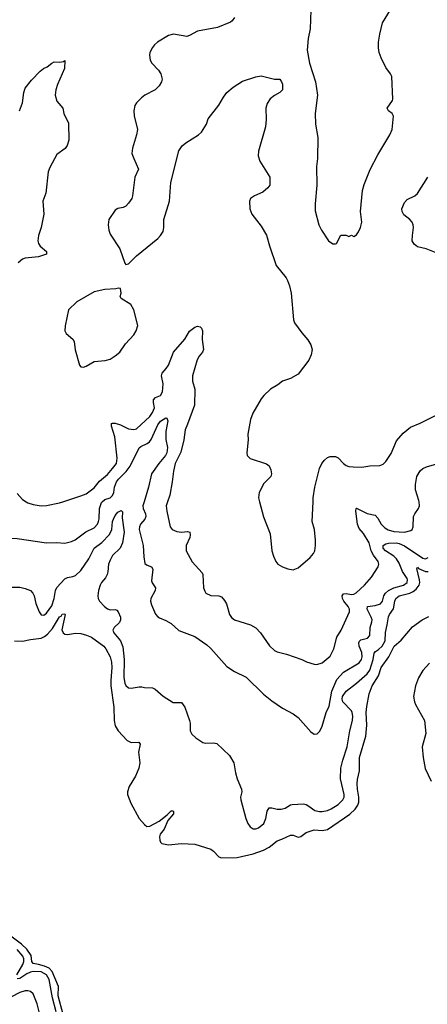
# Model space of a CAD drawing. Header units: inches. Extents: x 1934316 to 2140091, y 524953 to 667329.
# Tile 145 of 256: x 1994469 to 1997543, y 596207 to 603639. Entities that reach past the tile are written whole.
import ezdxf

# ---------------------------------------------------------------- set-up
doc = ezdxf.new("R2010")
doc.units = ezdxf.units.IN
doc.header["$MEASUREMENT"] = 0
doc.layers.add('B9599', color=7, linetype='Continuous')
doc.layers.add('B9690', color=7, linetype='Continuous')

msp = doc.modelspace()

# ---------------------------------------------------------------- linework, layer by layer
at = {"layer": 'B9599', "color": 5}
for points, elevation in [([(1994198.7, 600000), (1994195.3, 599990), (1994193.7, 599970), (1994232.9, 599830), (1994257, 599777), (1994290, 599743.7), (1994330, 599731.7), (1994370, 599725.3), (1994450, 599722.6), (1994670, 599690.6), (1994746.2, 599693.8), (1994810, 599687.7), (1994859.7, 599700.3), (1994886.6, 599713.4), (1994966.4, 599773.6), (1995030, 599803.1), (1995055.1, 599830), (1995064, 599850), (1995068.7, 599871.3), (1995071.1, 599950), (1995085.8, 599994.2), (1995091.7, 600000)], 260), ([(1994518.4, 600000), (1994530, 599992.7), (1994570, 599978.5), (1994630, 599969.2), (1994670, 599971.2), (1994770, 599992.4), (1994793.5, 600000)], 280), ([(1995406.4, 600000), (1995397.3, 599970), (1995399.8, 599950), (1995417.7, 599910), (1995419.8, 599890), (1995413.2, 599870), (1995380.2, 599830), (1995371.2, 599810), (1995368.7, 599790), (1995398.9, 599670), (1995403.9, 599583.9), (1995413.8, 599533.8), (1995430, 599520.3), (1995462.8, 599510), (1995472.4, 599492.4), (1995463.2, 599403.2), (1995467.1, 599387.1), (1995491.8, 599350), (1995490.2, 599330), (1995457.4, 599270), (1995454.9, 599250), (1995462.2, 599222.2), (1995492.7, 599152.7), (1995510.4, 599130.4), (1995522.8, 599122.8), (1995570, 599103.8), (1995610, 599081.6), (1995668.9, 599028.9), (1995790, 598982.4), (1995880.2, 598920.2), (1995911.3, 598891.3), (1996030, 598756.3), (1996090, 598718), (1996176.2, 598676.2), (1996308, 598548), (1996370, 598497.1), (1996450, 598442), (1996530, 598398.8), (1996570, 598370.7), (1996663.4, 598263.4), (1996690, 598246.8), (1996711.7, 598248.3), (1996731.3, 598268.7), (1996750, 598306), (1996779.2, 598410), (1996803, 598457), (1996822, 598570), (1996861.7, 598658.3), (1996910, 598712.9), (1997030, 598784.9), (1997046.2, 598810), (1997051.3, 598830), (1997050, 598861.2), (1997029.8, 598910), (1997025.7, 598934.3), (1997031.3, 598948.7), (1997042.7, 598957.3), (1997092.3, 598970), (1997109.6, 598990), (1997110.8, 599050), (1997125.6, 599094.4), (1997126.6, 599110), (1997119, 599130), (1997088.2, 599190), (1997091, 599209), (1997150, 599216.6), (1997190.3, 599229.7), (1997205.6, 599250), (1997213.9, 599290), (1997227.4, 599310), (1997249.6, 599330.4), (1997290, 599351.4), (1997364, 599370), (1997392.2, 599390), (1997394.1, 599410), (1997390, 599419.7), (1997354.7, 599474.7), (1997330, 599536), (1997310.9, 599570), (1997290, 599590.4), (1997226.8, 599630), (1997208.9, 599650), (1997209.4, 599670), (1997230, 599682.6), (1997250, 599687.6), (1997310, 599689.7), (1997330, 599685.5), (1997370, 599668.3), (1997510, 599575.6), (1997530, 599569.5), (1997550, 599580.2)], 260), ([(1995584.2, 600000), (1995574.4, 599970), (1995577.6, 599930), (1995604.2, 599810), (1995619.3, 599790), (1995654.9, 599774.9), (1995690, 599770.2), (1995734.9, 599774.9), (1995752.2, 599770), (1995755.2, 599750), (1995751.2, 599730), (1995724, 599670), (1995724.9, 599630), (1995770, 599547.7), (1995844.6, 599464.6), (1995850.3, 599450), (1995854.9, 599350), (1995864.4, 599324.4), (1995873.4, 599310), (1995910, 599292), (1995970, 599290.4), (1995990, 599281.6), (1996014, 599254), (1996027.4, 599230), (1996050.4, 599150), (1996065.4, 599125.4), (1996090, 599108.5), (1996210, 599070.4), (1996249.1, 599049.1), (1996283.8, 599010), (1996351.7, 598911.7), (1996390, 598877.4), (1996410, 598867.4), (1996481, 598850), (1996596, 598810), (1996631.9, 598791.9), (1996690, 598774.9), (1996710, 598773), (1996750, 598785.5), (1996810, 598834), (1996838.3, 598890), (1996861, 598979), (1996892.1, 599030), (1996957, 599170), (1996956.8, 599190), (1996946, 599210), (1996912.9, 599250), (1996902.5, 599270), (1996901.7, 599290), (1996910, 599305.5), (1996930, 599307.4), (1996970, 599300.6), (1996990, 599303.8), (1997007.1, 599312.9), (1997068.6, 599370), (1997122.6, 599430), (1997173.5, 599510), (1997176.4, 599530), (1997172.3, 599550), (1997136.4, 599596.4), (1997119.6, 599630), (1997103.2, 599690), (1997060.9, 599760.9), (1997030, 599799.2), (1997016, 599830), (1997003.9, 599930), (1997007, 599950), (1997010, 599953), (1997090, 599912.5), (1997150, 599898), (1997170, 599877), (1997194.9, 599830), (1997222.7, 599802.7), (1997247.5, 599787.5), (1997290, 599776.6), (1997369.8, 599770.2), (1997417.7, 599782.3), (1997428.6, 599791.4), (1997436.9, 599810), (1997439.7, 599890), (1997448.3, 599910), (1997477.4, 599950), (1997483.1, 599970), (1997480.3, 600000)], 280), ([(1996277.9, 600000), (1996306.4, 599886.4), (1996358.3, 599758.3), (1996370.4, 599630), (1996381.7, 599590), (1996400.3, 599550), (1996414.9, 599530), (1996450, 599508.7), (1996490, 599493.1), (1996530, 599487.4), (1996570, 599501.1), (1996660, 599580), (1996684.7, 599610), (1996693.5, 599630), (1996699.8, 599670), (1996699.8, 599710), (1996690.9, 599790), (1996673.5, 599850), (1996681.1, 600000)], 320), ([(1994370, 599355.5), (1994470, 599354.4), (1994510, 599346), (1994550, 599330.5), (1994568, 599310), (1994578, 599290), (1994590, 599232), (1994614.8, 599170), (1994630, 599147.3), (1994650, 599144.9), (1994670, 599159.1), (1994710, 599215.5), (1994728.5, 599270), (1994737.7, 599330), (1994748.1, 599351.9), (1994810, 599417.4), (1994830, 599429.1), (1994870, 599436.1), (1994890, 599444.7), (1994930, 599482.1), (1994990.4, 599570), (1995029.9, 599650.1), (1995087.9, 599692.1), (1995146.5, 599753.5), (1995162.5, 599790), (1995168.8, 599850), (1995176.4, 599870), (1995190, 599895.8), (1995210, 599920.4), (1995235.1, 599935.1), (1995244, 599924), (1995241.8, 599878.2), (1995255.7, 599770), (1995244.5, 599690), (1995227.3, 599650), (1995170, 599593.6), (1995150, 599559.2), (1995139.6, 599530), (1995134.4, 599470), (1995128.1, 599450), (1995115.1, 599424.9), (1995085.2, 599390), (1995074.7, 599370), (1995062.3, 599330), (1995059, 599290), (1995061.7, 599270), (1995071.7, 599250), (1995108.4, 599208.4), (1995130, 599192.6), (1995150, 599185.5), (1995190, 599186), (1995200.9, 599180.9), (1995212.4, 599170), (1995228.4, 599130), (1995230.3, 599110), (1995221.7, 599090), (1995181.3, 599050), (1995170.3, 599030), (1995178.5, 599010), (1995229.2, 598949.2), (1995246, 598906), (1995257.5, 598810), (1995254.3, 598674.3), (1995261.3, 598630), (1995270, 598612.7), (1995290, 598594.9), (1995310, 598593), (1995370, 598604), (1995390, 598604), (1995410, 598597.3), (1995470, 598595.5), (1995490, 598584.9), (1995550, 598533.4), (1995625.8, 598485.8), (1995690, 598486), (1995715.5, 598450), (1995750.4, 598350), (1995755.5, 598330), (1995753.4, 598270), (1995766.6, 598246.6), (1995798.4, 598218.4), (1995850, 598184), (1995870, 598177.3), (1995930, 598180.7), (1995955.9, 598175.9), (1996050, 598084.7), (1996084, 598030), (1996095.2, 597955.2), (1996108.1, 597908.1), (1996140.7, 597830), (1996144, 597810), (1996134.9, 597770), (1996135.8, 597750), (1996174.9, 597610), (1996190, 597570.8), (1996206.3, 597546.3), (1996230, 597530.4), (1996250, 597530.4), (1996270, 597538.7), (1996308.8, 597571.2), (1996325.1, 597610), (1996335.6, 597664.4), (1996350, 597690.4), (1996370, 597690.3), (1996410, 597679.7), (1996439.6, 597680.4), (1996470, 597688), (1996510, 597711.7), (1996524.4, 597715.6), (1996610, 597720.2), (1996630, 597715.2), (1996650, 597703.6), (1996695.8, 597670), (1996730, 597661.3), (1996750, 597661.6), (1996790, 597669.5), (1996817.8, 597682.2), (1996870, 597715), (1996906.2, 597750), (1996915.4, 597770), (1996916.1, 597790), (1996889.2, 597910), (1996891.9, 597990), (1996905.2, 598050), (1996938.9, 598150), (1996958.5, 598270), (1996979.6, 598350), (1996982.4, 598382.4), (1996976.8, 598410), (1996970, 598421), (1996906.7, 598490), (1996901.9, 598510), (1996904.1, 598530), (1996932, 598570), (1997010, 598631), (1997090, 598701.8), (1997110, 598728.8), (1997134.9, 598810), (1997143.2, 598856.8), (1997152, 598870), (1997175.5, 598884.5), (1997203.4, 598910), (1997225.1, 598950), (1997226.5, 599013.5), (1997241.2, 599070), (1997249.4, 599130.6), (1997257.8, 599150), (1997288.2, 599191.8), (1997297.8, 599250), (1997306.7, 599270), (1997329.9, 599290.1), (1997410, 599311.4), (1997436.9, 599323.1), (1997459.2, 599340.8), (1997480.3, 599370), (1997485.7, 599390), (1997483.9, 599410), (1997463.3, 599496.7), (1997470, 599506), (1997477.4, 599497.4), (1997530, 599473.3), (1997550, 599474.2)], 240), ([(1994429.8, 598950.2), (1994490, 598947.2), (1994550, 598961.7), (1994630, 598970.8), (1994656.7, 598983.3), (1994678.6, 599001.4), (1994715.4, 599044.6), (1994770, 599131.4), (1994782.3, 599137.7), (1994790, 599151.6), (1994810, 599154.8), (1994812.7, 599150), (1994787.5, 599032.5), (1994796.5, 599010), (1994810, 599000.2), (1994830, 598998.9), (1994890, 599008.6), (1994930, 599005.6), (1994973.7, 598993.7), (1995010, 598977.7), (1995103.6, 598910), (1995119.1, 598890), (1995150, 598830.5), (1995160.2, 598790), (1995163.3, 598750), (1995155.4, 598650), (1995156.6, 598610), (1995178.4, 598450), (1995181.6, 598350), (1995189.3, 598309.3), (1995210.7, 598270.7), (1995278.9, 598198.9), (1995310, 598183.9), (1995366.3, 598186.3), (1995378.2, 598170), (1995364.7, 598110), (1995374.6, 598030), (1995366.5, 597990), (1995343.1, 597930), (1995294.5, 597850), (1995281.8, 597810), (1995282.9, 597790), (1995305.9, 597725.9), (1995369.4, 597609.4), (1995410, 597563.3), (1995427.2, 597550), (1995450, 597551.4), (1995520.7, 597590), (1995582.1, 597637.9), (1995610, 597666.5), (1995626.2, 597666.2), (1995630, 597662.8), (1995630, 597645.4), (1995586.6, 597593.4), (1995558.5, 597530), (1995528.8, 597490), (1995523.1, 597470), (1995525.1, 597445.1), (1995530, 597430.6), (1995540.6, 597420.6), (1995590.3, 597410.3), (1995690, 597421.3), (1995790, 597416.2), (1995910, 597377.7), (1995930, 597363.1), (1995970, 597320.4), (1995990, 597311.8), (1996110, 597315.1), (1996230, 597343.2), (1996308.6, 597371.4), (1996350, 597394.2), (1996410, 597440.7), (1996446.9, 597453.1), (1996510, 597484.4), (1996530, 597483.2), (1996570, 597469.5), (1996590, 597474.3), (1996630, 597503.8), (1996690, 597523), (1996750, 597518.1), (1996790, 597527.3), (1996958.3, 597641.7), (1996999, 597681), (1997018.2, 597710), (1997026.6, 597733.4), (1997027.3, 597770), (1997015.2, 597830), (1997012.7, 597870), (1997016.1, 597903.9), (1997032.7, 597970), (1997032.4, 598070), (1997078.2, 598230), (1997086, 598314), (1997082.7, 598410), (1997086.1, 598453.9), (1997105.6, 598550), (1997126.4, 598610), (1997174.5, 598685.5), (1997195, 598750), (1997253.8, 598830), (1997292.6, 598910), (1997345.7, 598954.3), (1997430, 599055.5), (1997504, 599110), (1997554.4, 599134.4)], 220), ([(1997558.5, 598781.5), (1997510, 598725.4), (1997476.9, 598670), (1997452.7, 598610), (1997438.4, 598530), (1997446, 598490), (1997454.9, 598470), (1997521.3, 598350), (1997531.4, 598251.4), (1997503.9, 598150), (1997510.7, 598070), (1997527, 597987), (1997571.1, 597890)], 220), ([(1994797.4, 596130), (1994759, 596270), (1994760.3, 596340.3), (1994714.2, 596454.2), (1994690, 596478.6), (1994655.4, 596495.4), (1994611.6, 596508.4), (1994570, 596513.7), (1994560.1, 596530), (1994555.9, 596575.9), (1994523.3, 596623.3), (1994481.9, 596661.9), (1994390.8, 596730)], 220), ([(1994448.3, 596430), (1994492.4, 596507.6), (1994499.8, 596530), (1994499.9, 596550), (1994491.5, 596571.5), (1994450, 596620.4)], 240), ([(1994745, 596150), (1994715.8, 596255.8), (1994690, 596395.3), (1994671.2, 596430), (1994630, 596451.5), (1994570, 596454.6), (1994550, 596449.9), (1994523.8, 596436.2), (1994470, 596401.2), (1994450, 596399.8)], 240), ([(1994462.8, 595630), (1994470, 595640.7), (1994530, 595652.5), (1994590, 595681.7), (1994659.6, 595740.4), (1994679.5, 595770), (1994688.2, 595810), (1994687.4, 595830), (1994666.9, 595946.9), (1994646.1, 595966.1), (1994576.8, 595990), (1994568, 596008), (1994614.8, 596150), (1994601.1, 596210), (1994570, 596285.1), (1994550, 596303.1), (1994530, 596308.6), (1994510, 596307.8), (1994470, 596296.5), (1994350, 596234.2)], 260)]:
    msp.add_lwpolyline(points, dxfattribs=dict(at, elevation=elevation))
at = {"layer": 'B9690', "color": 5}
for points, elevation in [([(1996664.9, 603710), (1996658.4, 603570), (1996644.4, 603495.6), (1996636.4, 603410), (1996654.4, 603310), (1996700.3, 603170), (1996714.9, 603070), (1996696.3, 602930), (1996699.1, 602850), (1996717.3, 602750), (1996714, 602590), (1996707.3, 602530), (1996710.7, 602390), (1996696, 602250), (1996696.9, 602196.9), (1996726, 602090), (1996744.7, 602050), (1996798, 601970), (1996830, 601946.8), (1996850, 601946), (1996858, 601950), (1996890, 602012), (1996930, 602012), (1996950, 602002), (1996970, 602012), (1996990, 602002), (1997010, 602014), (1997023.1, 602036.9), (1997039, 602070), (1997048.7, 602110), (1997039, 602190), (1997054, 602350), (1997066.3, 602393.7), (1997112.5, 602507.5), (1997170, 602618), (1997261.2, 602770), (1997277, 602810), (1997288.2, 602910), (1997276.9, 602930), (1997249.5, 602950), (1997238.9, 602970), (1997281, 603030), (1997282.2, 603037.8), (1997274.6, 603210), (1997266.2, 603230), (1997230, 603278), (1997194.8, 603350), (1997179.8, 603390), (1997174.3, 603425.7), (1997175.3, 603470), (1997184.2, 603530), (1997205.9, 603614.1), (1997265.6, 603714.4)], 340), ([(1996090, 603655.1), (1996072.2, 603630), (1996059.4, 603620.6), (1995961, 603579), (1995810, 603551.8), (1995750, 603518.8), (1995730, 603512.7), (1995630, 603528.9), (1995590, 603519.8), (1995508.8, 603470), (1995485.2, 603450), (1995470.2, 603430), (1995451.4, 603390), (1995447.9, 603370), (1995453.3, 603333.3), (1995464.9, 603310), (1995516.7, 603256.7), (1995534, 603230), (1995542.3, 603190), (1995538.9, 603170), (1995520.5, 603139.5), (1995490.4, 603110), (1995411.4, 603068.6), (1995386.4, 603050), (1995350, 603011.8), (1995338, 602990), (1995330.3, 602950), (1995333.3, 602913.3), (1995356.5, 602810), (1995350.2, 602769.8), (1995319.5, 602670), (1995315.8, 602630), (1995328.4, 602590), (1995366, 602510), (1995336.5, 602450), (1995320.3, 602310), (1995314.4, 602290), (1995290, 602252.7), (1995268.7, 602231.3), (1995250, 602221.6), (1995210, 602213), (1995190, 602200.9), (1995142, 602130), (1995135.8, 602090), (1995140.3, 602050), (1995150, 602020.7), (1995224.4, 601910), (1995262, 601802), (1995270, 601791.3), (1995290, 601796), (1995350, 601857.3), (1995510, 601987.4), (1995531.1, 602010), (1995550, 602040.7), (1995556.4, 602070), (1995556.8, 602130), (1995598.3, 602270), (1995609.8, 602410.2), (1995669.2, 602650), (1995692.9, 602687.1), (1995722, 602710), (1995818, 602770), (1995839.6, 602790), (1995878.4, 602850), (1995890, 602890.7), (1995970, 602994.8), (1996004.9, 603055.1), (1996030, 603088), (1996078, 603130), (1996150, 603174), (1996250, 603207.7), (1996290, 603214), (1996389.5, 603190.5), (1996430.6, 603190), (1996444.4, 603170), (1996450, 603151.3), (1996450.4, 603110), (1996430.7, 603090), (1996390, 603067.6), (1996358.5, 603041.5), (1996334.1, 603005.9), (1996324.6, 602970), (1996326.5, 602886.5), (1996322.2, 602830), (1996270, 602646), (1996268.5, 602610), (1996280.4, 602570), (1996355.5, 602450), (1996356, 602390), (1996341, 602370), (1996302.7, 602337.3), (1996238.8, 602310), (1996210.6, 602290), (1996201.6, 602270), (1996203.8, 602210), (1996220.5, 602170), (1996290, 602080.5), (1996330, 602013.4), (1996352, 601932), (1996404.2, 601784.2), (1996478, 601690), (1996489, 601669), (1996503.1, 601630), (1996515.1, 601575.1), (1996534.2, 601374.2), (1996541.6, 601350), (1996595.8, 601275.8), (1996643.1, 601223.1), (1996664.7, 601184.7), (1996673.4, 601150), (1996666.8, 601110), (1996650.1, 601070), (1996570, 600964), (1996510, 600931.6), (1996450.5, 600909.5), (1996416.7, 600883.3), (1996361, 600850), (1996310, 600801.2), (1996290, 600776), (1996226.3, 600670), (1996210, 600622), (1996190.3, 600510), (1996192, 600468), (1996181, 600370), (1996184.7, 600350), (1996207.7, 600327.7), (1996330, 600287.3), (1996350.4, 600270.4), (1996362, 600242), (1996367.7, 600210), (1996362.8, 600190), (1996310, 600139), (1996275.5, 600070), (1996270.4, 600030), (1996277.9, 600000)], 320), ([(1994466.6, 602950), (1994490.9, 603010), (1994499.3, 603090), (1994510, 603123), (1994557, 603183), (1994622.9, 603250), (1994649.4, 603270), (1994676.9, 603283.1), (1994710, 603310.7), (1994730, 603321), (1994770, 603318), (1994798, 603322), (1994810, 603332), (1994806.8, 603270), (1994755.2, 603150), (1994741.7, 603110), (1994736.5, 603070), (1994750, 603024.9), (1994794.4, 602970), (1994802, 602930), (1994836.7, 602856.7), (1994838.2, 602730), (1994827.2, 602690), (1994812.4, 602667.6), (1994750, 602622), (1994695.6, 602524.4), (1994684.1, 602490), (1994665, 602330), (1994642.3, 602270), (1994651.8, 602170), (1994631, 602070), (1994611.2, 602010), (1994605.9, 601970), (1994610.2, 601950), (1994622.2, 601930), (1994672.2, 601890), (1994670.4, 601870), (1994611.8, 601848.2), (1994510, 601838.5), (1994490, 601832.2), (1994457, 601803)], 280), ([(1997610, 601880.2), (1997535.1, 601910), (1997470, 601925.5), (1997444.2, 601944.2), (1997429.8, 601970), (1997430.6, 602010), (1997439.8, 602070), (1997437.4, 602090), (1997429.8, 602110), (1997410.9, 602130), (1997364.9, 602164.9), (1997352.2, 602190), (1997351.3, 602210), (1997370, 602258), (1997390, 602280.7), (1997450, 602308.1), (1997470, 602326), (1997546.6, 602450)], 320), ([(1994793.5, 600000), (1994930, 600043.9), (1994970, 600060.2), (1995030, 600106.5), (1995070, 600154.7), (1995130, 600206.5), (1995169.8, 600250), (1995198, 600290), (1995203.7, 600330), (1995186.6, 600490), (1995161.2, 600570), (1995161.6, 600590), (1995170, 600594.2), (1995190, 600593.7), (1995230, 600580.4), (1995290, 600550.8), (1995330, 600544.8), (1995350, 600551.1), (1995450, 600643.8), (1995470, 600672.9), (1995484.5, 600710), (1995476.8, 600750), (1995477.6, 600770), (1995492.9, 600787.1), (1995530, 600801), (1995546.4, 600830), (1995550.3, 600890), (1995538.7, 600950), (1995542.6, 600970), (1995574.6, 601005.4), (1995589.9, 601030), (1995630, 601129.3), (1995713.7, 601226.3), (1995750, 601287.7), (1995790, 601318.9), (1995810, 601324.9), (1995830, 601319.6), (1995839.6, 601310), (1995847, 601290), (1995845.4, 601225.4), (1995854.3, 601150), (1995847.2, 601130), (1995821.6, 601098.4), (1995808, 601072), (1995772.1, 600950), (1995773.2, 600910), (1995790.2, 600850), (1995786.2, 600730), (1995735.1, 600584.9), (1995715.8, 600544.2), (1995707.6, 600467.6), (1995684.4, 600375.6), (1995642.3, 600290), (1995628.6, 600230), (1995619.3, 600150), (1995600.6, 600050), (1995584.2, 600000)], 280), ([(1996681.1, 600000), (1996682.6, 600030), (1996695.1, 600110), (1996729.7, 600250), (1996748.4, 600290), (1996766.6, 600313.4), (1996790, 600333.4), (1996810, 600342.3), (1996850, 600340.8), (1996870.8, 600330.8), (1996910, 600287.7), (1996930, 600272.7), (1996950, 600265.8), (1996982.9, 600262.9), (1997050, 600261.3), (1997110, 600270.1), (1997185.8, 600274.2), (1997210, 600284), (1997230, 600304.6), (1997270, 600363.5), (1997310, 600460.7), (1997361.3, 600518.7), (1997417.2, 600562.8), (1997487.8, 600592.2), (1997610, 600652.7)], 320), ([(1995091.7, 600000), (1995110, 600018.3), (1995150, 600031), (1995170, 600046.2), (1995178.4, 600070), (1995183.1, 600110), (1995199.9, 600150), (1995213.8, 600170), (1995271.4, 600228.6), (1995300.9, 600270), (1995370, 600406), (1995382.4, 600417.6), (1995430, 600439.4), (1995446.9, 600453.1), (1995459.4, 600470), (1995510, 600581.1), (1995530, 600608.9), (1995570, 600633.1), (1995578.8, 600630), (1995586, 600610), (1995571.2, 600530), (1995572.1, 600470), (1995583, 600410), (1995578.2, 600370), (1995569.4, 600350), (1995518, 600290), (1995462.2, 600210), (1995439.8, 600110), (1995406.4, 600000)], 260), ([(1997480.3, 600000), (1997479.3, 600010), (1997454.9, 600090), (1997454, 600130), (1997464.3, 600190), (1997490, 600233.2), (1997509.4, 600250.6), (1997537.2, 600262.8), (1997650, 600297.4)], 280), ([(1994450, 600062.3), (1994490, 600017.7), (1994518.4, 600000)], 280)]:
    msp.add_lwpolyline(points, dxfattribs=dict(at, elevation=elevation))
at = {"layer": 'B9690', "color": 5, "elevation": 320}
msp.add_lwpolyline([(1995213.6, 601613.6), (1995193, 601607), (1995110, 601603.5), (1995030, 601585.4), (1994899.1, 601510), (1994837.3, 601450), (1994811.5, 601328.5), (1994810.3, 601290), (1994820.3, 601270), (1994868.4, 601228.4), (1994880.9, 601210), (1994886.4, 601146.4), (1994920.5, 601030), (1994930, 601019.1), (1994950, 601015.5), (1994970, 601022.4), (1995030, 601057.6), (1995113.4, 601066.6), (1995150, 601077.6), (1995190, 601101.1), (1995223.5, 601130), (1995266.6, 601193.4), (1995330, 601260.3), (1995348.4, 601290), (1995358.9, 601330), (1995330, 601449.2), (1995308, 601490), (1995234.9, 601534.9), (1995227, 601550), (1995234.8, 601574.8), (1995228.9, 601608.9)], close=True, dxfattribs=at)

doc.saveas('drawing.dxf')
